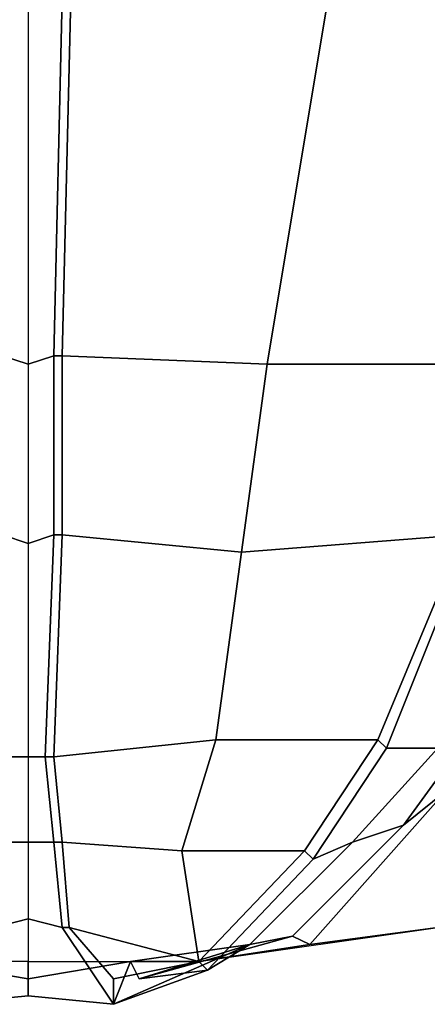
# Model space of a CAD drawing. Header units: inches. Extents: x -65076 to -46572, y -27630 to -20330.
# Tile 5 of 19: x -54989 to -54581, y -27029 to -26043. Entities that reach past the tile are written whole.
import ezdxf

# ---------------------------------------------------------------- set-up
doc = ezdxf.new("R2010")
doc.units = ezdxf.units.IN
doc.header["$MEASUREMENT"] = 0
doc.linetypes.add('ACAD_ISO07W100', pattern=[3, 0, -3])
doc.layers.get('0').update_dxf_attribs({"true_color": 0xc2ced6})
doc.layers.add('VOITURE', color=174, linetype='Continuous')

# ---------------------------------------------------------------- blocks, each defined once
blk = doc.blocks.new('F6')
at = {"linetype": 'Continuous'}
for points in [[(-0.181, -8.042, 4.308), (0.819, -8.042, 4.058), (0.819, -18.792, 1.558), (0.069, -18.542, 1.058)], [(1.819, -8.042, 4.308), (0.819, -8.042, 4.058), (0.819, -18.792, 1.558), (1.569, -18.542, 1.058)], [(2.069, -8.042, 3.808), (1.819, -8.042, 4.308), (1.569, -18.542, 1.058), (1.819, -18.542, 0.558)], [(0.069, -18.542, 1.058), (0.819, -18.792, 1.558), (0.819, -24.042, -0.942), (0.069, -23.792, -1.192)], [(1.569, -18.542, 1.058), (0.819, -18.792, 1.558), (0.819, -24.042, -0.942), (1.569, -23.792, -1.192)], [(1.819, -18.542, 0.558), (1.569, -18.542, 1.058), (1.569, -23.792, -1.192), (1.819, -23.792, -1.692)], [(0.069, -23.792, -1.192), (0.819, -24.042, -0.942), (0.819, -30.292, -5.942), (0.319, -30.292, -5.942)], [(1.569, -23.792, -1.192), (0.819, -24.042, -0.942), (0.819, -30.292, -5.942), (1.319, -30.292, -5.942)], [(1.819, -23.792, -1.692), (1.569, -23.792, -1.192), (1.319, -30.292, -5.942), (1.569, -30.292, -6.442)], [(11.069, -29.792, -7.192), (11.319, -30.042, -6.692), (13.819, -23.792, -2.942), (13.569, -23.792, -3.442)], [(12.819, -30.042, -7.692), (15.069, -24.292, -3.192), (13.819, -23.792, -2.942), (11.319, -30.042, -6.692)], [(11.819, -32.292, -11.692), (13.069, -31.292, -13.942), (15.319, -28.042, -9.442), (13.819, -29.542, -8.692)], [(10.319, -32.792, -11.192), (11.819, -32.292, -11.692), (13.819, -29.542, -8.692), (12.819, -30.042, -7.692)], [(8.919, -33.042, -11.192), (9.169, -33.292, -10.692), (11.319, -30.042, -6.692), (11.069, -29.792, -7.192)], [(10.319, -32.792, -11.192), (12.819, -30.042, -7.692), (11.319, -30.042, -6.692), (9.169, -33.292, -10.692)], [(0.319, -30.292, -5.942), (0.819, -30.292, -5.942), (0.819, -32.792, -8.942), (0.069, -32.792, -8.692)], [(1.319, -30.292, -5.942), (0.819, -30.292, -5.942), (0.819, -32.792, -8.942), (1.569, -32.792, -8.692)], [(1.569, -30.292, -6.442), (1.319, -30.292, -5.942), (1.569, -32.792, -8.692), (1.819, -32.792, -9.192)], [(8.569, -35.542, -18.192), (9.069, -35.792, -19.442), (13.069, -31.292, -13.942), (11.819, -32.292, -11.692)], [(12.819, -35.292, -23.192), (13.069, -31.292, -13.942), (9.069, -35.792, -19.442)], [(7.319, -35.792, -16.942), (8.569, -35.542, -18.192), (11.819, -32.292, -11.692), (10.319, -32.792, -11.192)], [(0.069, -32.792, -8.692), (0.819, -32.792, -8.942), (0.819, -35.042, -13.192), (-0.181, -35.292, -12.942)], [(1.569, -32.792, -8.692), (0.819, -32.792, -8.942), (0.819, -35.042, -13.192), (1.819, -35.292, -12.942)], [(1.819, -32.792, -9.192), (1.569, -32.792, -8.692), (1.819, -35.292, -12.942), (2.019, -35.292, -13.442)], [(7.319, -35.792, -16.942), (10.319, -32.792, -11.192), (9.169, -33.292, -10.692), (6.069, -36.542, -15.442)], [(5.819, -36.292, -15.942), (6.069, -36.542, -15.442), (9.169, -33.292, -10.692), (8.919, -33.042, -11.192)], [(-0.181, -35.292, -12.942), (0.819, -35.042, -13.192), (0.819, -37.292, -19.442), (-1.681, -37.542, -16.692)], [(1.819, -35.292, -12.942), (0.819, -35.042, -13.192), (0.819, -37.292, -19.442), (3.319, -37.542, -16.692)], [(2.019, -35.292, -13.442), (1.819, -35.292, -12.942), (3.319, -37.542, -16.692), (3.319, -36.792, -17.192)], [(2.019, -35.292, -13.442), (3.319, -36.792, -17.192), (5.819, -36.292, -15.942)], [(12.819, -35.292, -23.192), (9.069, -35.792, -19.442), (5.819, -36.292, -22.692)], [(8.569, -35.542, -18.192), (4.069, -36.792, -21.442), (5.819, -36.292, -22.692), (9.069, -35.792, -19.442)], [(8.569, -35.542, -18.192), (7.319, -35.792, -16.942), (4.069, -36.792, -21.442)], [(3.319, -37.542, -16.692), (7.319, -35.792, -16.942), (6.069, -36.542, -15.442)], [(3.319, -37.542, -16.692), (3.819, -36.292, -18.692), (7.319, -35.792, -16.942)], [(7.319, -35.792, -16.942), (3.819, -36.292, -18.692), (4.069, -36.792, -21.442)], [(7.319, -35.792, -16.942), (6.069, -36.542, -15.442), (4.069, -36.792, -21.442)], [(-2.181, -36.292, -18.692), (0.819, -36.792, -21.942), (0.819, -36.292, -23.192), (-4.181, -36.292, -22.692)], [(-1.681, -37.542, -16.692), (0.819, -37.292, -19.442), (0.819, -36.792, -21.942), (-2.181, -36.292, -18.692)], [(3.819, -36.292, -18.692), (0.819, -36.792, -21.942), (0.819, -36.292, -23.192), (5.819, -36.292, -22.692)], [(3.319, -37.542, -16.692), (0.819, -37.292, -19.442), (0.819, -36.792, -21.942), (3.819, -36.292, -18.692)], [(3.319, -36.792, -17.192), (3.319, -37.542, -16.692), (6.069, -36.542, -15.442), (5.819, -36.292, -15.942)], [(6.069, -36.542, -15.442), (3.319, -37.542, -16.692), (3.819, -36.292, -18.692), (4.069, -36.792, -21.442)], [(3.819, -36.292, -18.692), (5.819, -36.292, -22.692), (4.069, -36.792, -21.442)]]:
    blk.add_3dface(points, dxfattribs=at)
at = {"color": 230, "linetype": 'Continuous'}
for points in [[(9.569, -8.292, 3.558), (2.069, -8.042, 3.808), (1.819, -18.542, 0.558), (7.819, -18.792, 0.808)], [(15.319, -18.792, -0.692), (18.069, -8.542, 1.558), (9.569, -8.292, 3.558), (7.819, -18.792, 0.808)], [(7.819, -18.792, 0.808), (1.819, -18.542, 0.558), (1.819, -23.792, -1.692), (7.069, -24.292, -1.692)], [(13.569, -23.792, -3.442), (15.319, -18.792, -0.692), (7.819, -18.792, 0.808), (7.069, -24.292, -1.692)], [(7.069, -24.292, -1.692), (1.819, -23.792, -1.692), (1.569, -30.292, -6.442), (6.319, -29.792, -5.942)], [(11.069, -29.792, -7.192), (13.569, -23.792, -3.442), (7.069, -24.292, -1.692), (6.319, -29.792, -5.942)], [(6.319, -29.792, -5.942), (1.569, -30.292, -6.442), (1.819, -32.792, -9.192), (5.319, -33.042, -9.692)], [(8.919, -33.042, -11.192), (11.069, -29.792, -7.192), (6.319, -29.792, -5.942), (5.319, -33.042, -9.692)], [(5.319, -33.042, -9.692), (1.819, -32.792, -9.192), (2.019, -35.292, -13.442), (5.819, -36.292, -15.942)], [(5.319, -33.042, -9.692), (5.819, -36.292, -15.942), (8.919, -33.042, -11.192)]]:
    blk.add_3dface(points, dxfattribs=at)
blk = doc.blocks.new('A$C37A712A2')
at = {"color": 4, "xscale": 0.07, "yscale": 0.07, "zscale": 0.07}
blk.add_blockref('F6', (1.6642, -5.723, 2.584), dxfattribs=at)

msp = doc.modelspace()

# ---------------------------------------------------------------- block references
at = {"layer": 'VOITURE', "linetype": 'ACAD_ISO07W100', "lineweight": 100, "xscale": 488.3289430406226, "yscale": 488.3289430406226, "zscale": 488.3289430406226}
msp.add_blockref('A$C37A712A2', (-55821.24, -22950.9, 2988.93), dxfattribs=at)

doc.saveas('drawing.dxf')
